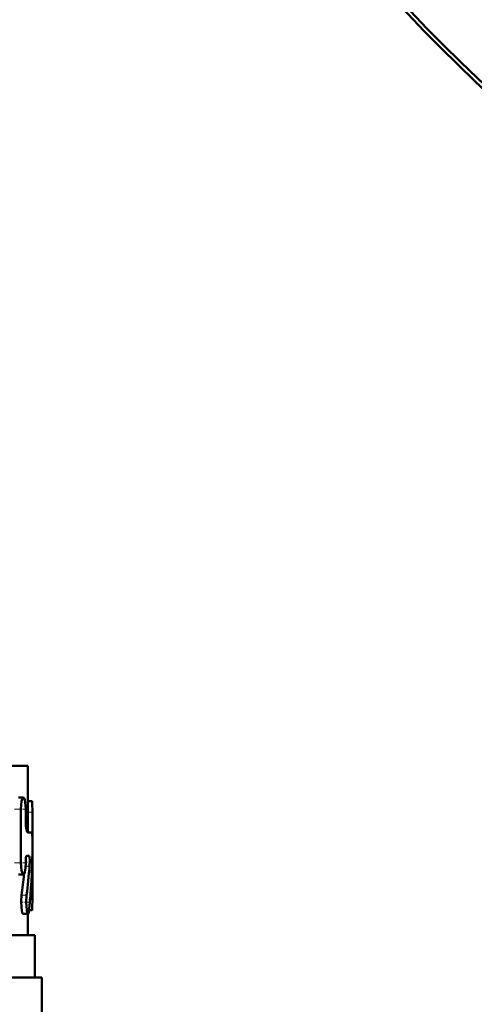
# Model space of a CAD drawing. Extents: x -1358 to 1757, y -1691 to 755.
# Tile 26 of 100: x 8 to 40, y -1072 to -1002. Entities that reach past the tile are written whole.
import ezdxf

# ---------------------------------------------------------------- set-up
doc = ezdxf.new("R2010")
doc.units = 0
doc.linetypes.add('DASHDOT', pattern=[18.5, 12, -3, 0.5, -3])

msp = doc.modelspace()

# ---------------------------------------------------------------- linework, layer by layer
at = {"color": 7, "lineweight": 50}
for p, q in [((-6.476, -1054.773), (8.291, -1054.773)), ((8.291, -1054.773), (8.291, -1059.505)), ((7.635, -1057.035), (7.993, -1057.035)), ((8.291, -1057.288), (8.576, -1057.288)), ((8.576, -1057.288), (8.595, -1057.288)), ((7.812, -1057.859), (7.812, -1061.657)), ((8.15, -1058.591), (8.15, -1057.859)), ((8.627, -1059.832), (8.627, -1058.062)), ((8.299, -1059.506), (8.599, -1059.506)), ((8.228, -1061.153), (8.387, -1061.153)), ((8.627, -1064.247), (8.627, -1061.014)), ((8.15, -1061.609), (8.15, -1061.657)), ((7.635, -1062.48), (7.992, -1062.48)), ((7.962, -1065.272), (8.316, -1065.272)), ((8.291, -1065.272), (8.291, -1066.773)), ((8.395, -1065.019), (8.595, -1065.019)), ((-55.209, -1066.773), (8.791, -1066.773)), ((8.791, -1066.773), (8.791, -1069.773)), ((-23.209, -1069.773), (9.291, -1069.773)), ((9.291, -1069.773), (9.291, -1072.886))]:
    msp.add_line(p, q, dxfattribs=at)
at = {"color": 7, "lineweight": 18}
for p, q in [((8.291, -1057.288), (8.595, -1057.288)), ((7.453, -1057.859), (7.812, -1057.859)), ((8.291, -1058.062), (8.627, -1058.062)), ((7.452, -1061.657), (7.812, -1061.657)), ((8.144, -1061.885), (8.431, -1061.885)), ((7.859, -1063.954), (8.214, -1063.954)), ((8.463, -1064.247), (8.627, -1064.247))]:
    msp.add_line(p, q, dxfattribs=at)
at = {"color": 7, "linetype": 'DASHDOT', "lineweight": 18, "ltscale": 0.021974}
msp.add_line((7.361, -1057.859), (8.24, -1057.859), dxfattribs=at)
at = {"color": 7, "linetype": 'DASHDOT', "lineweight": 18, "ltscale": 0.010201}
msp.add_line((8.257, -1058.062), (8.665, -1058.062), dxfattribs=at)
at = {"color": 7, "linetype": 'DASHDOT', "lineweight": 18, "ltscale": 0.005054}
msp.add_line((8.316, -1058.591), (8.114, -1058.591), dxfattribs=at)
at = {"color": 7, "linetype": 'DASHDOT', "lineweight": 18, "ltscale": 0.001049}
msp.add_line((8.595, -1060.421), (8.637, -1060.421), dxfattribs=at)
at = {"color": 7, "linetype": 'DASHDOT', "lineweight": 18, "ltscale": 0.022171}
msp.add_line((7.352, -1061.657), (8.239, -1061.657), dxfattribs=at)
at = {"color": 7, "linetype": 'DASHDOT', "lineweight": 18, "ltscale": 0.009314}
msp.add_line((8.48, -1061.611), (8.107, -1061.611), dxfattribs=at)
at = {"color": 7, "linetype": 'DASHDOT', "lineweight": 18, "ltscale": 0.017354}
msp.add_line((7.767, -1064.448), (8.461, -1064.448), dxfattribs=at)
at = {"color": 7, "linetype": 'DASHDOT', "lineweight": 18, "ltscale": 0.007133}
msp.add_line((8.372, -1064.246), (8.657, -1064.246), dxfattribs=at)
at = {"color": 7, "lineweight": 50}
for points in [[(7.993, -1057.035), (7.983, -1057.036), (7.965, -1057.046), (7.946, -1057.066), (7.911, -1057.132), (7.864, -1057.294), (7.812, -1057.859)], [(8.15, -1057.859), (8.122, -1057.378), (8.086, -1057.187), (8.035, -1057.062), (8.015, -1057.042), (7.993, -1057.035)], [(8.595, -1057.288), (8.598, -1057.29), (8.6, -1057.293), (8.603, -1057.302), (8.615, -1057.406), (8.627, -1058.062)], [(8.299, -1059.506), (8.291, -1059.504), (8.274, -1059.491), (8.258, -1059.466), (8.227, -1059.38), (8.17, -1059.031), (8.15, -1058.591)], [(8.628, -1060.97), (8.63, -1060.007), (8.619, -1059.624), (8.608, -1059.524), (8.604, -1059.512), (8.602, -1059.508), (8.6, -1059.506), (8.599, -1059.506)], [(8.15, -1061.609), (8.17, -1061.307), (8.194, -1061.2), (8.209, -1061.168), (8.216, -1061.159), (8.224, -1061.154), (8.228, -1061.153)], [(8.387, -1061.153), (8.391, -1061.155), (8.394, -1061.157), (8.4, -1061.164), (8.407, -1061.183), (8.421, -1061.245), (8.44, -1061.497), (8.431, -1061.885)], [(7.812, -1061.657), (7.86, -1062.203), (7.916, -1062.397), (7.949, -1062.454), (7.966, -1062.471), (7.992, -1062.48)], [(7.992, -1062.48), (8.004, -1062.478), (8.028, -1062.461), (8.05, -1062.428), (8.088, -1062.319), (8.135, -1062.019), (8.15, -1061.657)], [(7.859, -1063.954), (7.831, -1064.382), (7.847, -1064.825), (7.911, -1065.2), (7.936, -1065.252), (7.949, -1065.267), (7.962, -1065.272)], [(8.214, -1063.954), (8.186, -1064.471), (8.219, -1064.981), (8.265, -1065.199), (8.292, -1065.256), (8.308, -1065.27), (8.316, -1065.272)], [(8.627, -1064.247), (8.619, -1064.811), (8.606, -1064.985), (8.602, -1065.008), (8.599, -1065.015), (8.597, -1065.018), (8.596, -1065.019), (8.595, -1065.019)], [(8.316, -1065.272), (8.323, -1065.27), (8.337, -1065.257), (8.351, -1065.232), (8.375, -1065.147), (8.404, -1064.942)]]:
    msp.add_lwpolyline(points, dxfattribs=at)
msp.add_circle((136.791, -904.723), 140, dxfattribs=at)
for centre, radius, start, end in [((136.791, -904.723), 140.27, 90, 270), ((-47.76, -1059.774), 56.401, 354.74291, 358.78504), ((-47.264, -1057.071), 55.903, 352.92798, 355.05959), ((-46.914, -1057.08), 55.203, 352.8472, 354.4033)]:
    msp.add_arc(centre, radius, start, end, dxfattribs=at)

doc.saveas('drawing.dxf')
